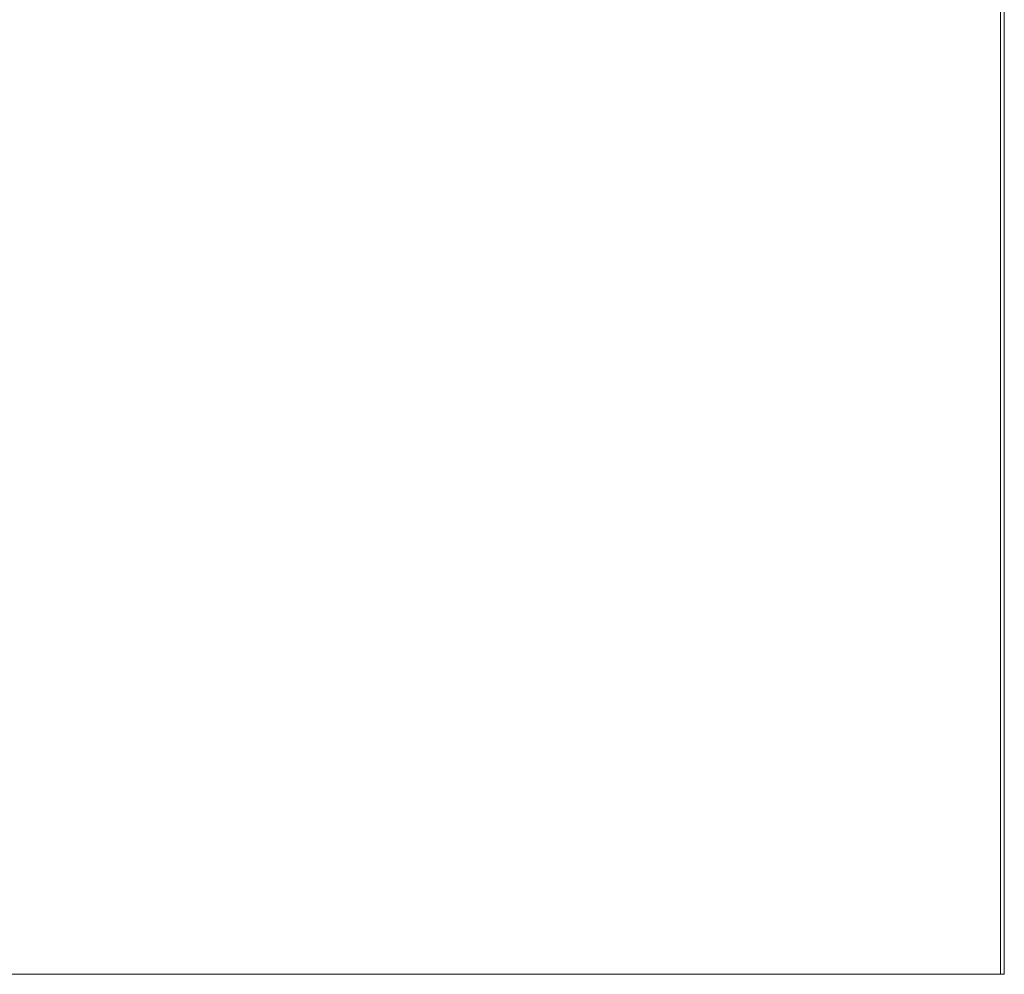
# Model space of a CAD drawing. Header units: inches. Extents: x -420 to -276, y -52 to 18.
# Tile 147 of 187: x -282 to -277, y -47 to -42. Entities that reach past the tile are written whole.
import ezdxf

# ---------------------------------------------------------------- set-up
doc = ezdxf.new("R2010")
doc.units = ezdxf.units.IN
doc.header["$LTSCALE"] = 32
doc.header["$MEASUREMENT"] = 0
doc.linetypes.add('Dash Style-1', pattern=[0.083328, 0.041656, -0.041672])
for name, color, linetype, lineweight in [('DashLine', 7, 'Dash Style-1', 13), ('Drawing', 7, 'Continuous', 18), ('None', 7, 'Continuous', 18), ('SolidLine', 7, 'Continuous', 15)]:
    doc.layers.add(name, color=color, linetype=linetype, lineweight=lineweight)

# ---------------------------------------------------------------- blocks, each defined once
blk = doc.blocks.new('Group-51')
at = {"layer": 'SolidLine', "flags": 128}
blk.add_lwpolyline([(69.7441, -30), (69.7441, -2.5591), (69.7638, -2.5591), (69.7638, -30)], close=True, dxfattribs=at)
blk = doc.blocks.new('Group-52')
at = {"layer": 'DashLine', "flags": 128}
blk.add_lwpolyline([(0, -2.5591), (69.7638, -2.5591), (69.7638, -30), (0, -30)], close=True, dxfattribs=at)
at = {"layer": 'SolidLine', "flags": 128}
blk.add_lwpolyline([(0, -2.5591), (69.7638, -2.5591), (69.7638, -30), (0, -30)], close=True, dxfattribs=at)
at = {"layer": 'None'}
blk.add_blockref('Group-51', (0, 0), dxfattribs=at)
blk = doc.blocks.new('Group-54')
at = {"layer": 'None'}
blk.add_blockref('Group-52', (0, 0), dxfattribs=at)
blk = doc.blocks.new('SL Credenza Desk Top (2D)-1')
at = {"layer": 'None'}
blk.add_blockref('Group-54', (0, 0), dxfattribs=at)
at = {"layer": 'Drawing', "color": 0, "flags": 1}
for tag in ['Tag', 'Catalog', 'Option1', 'Option2', 'Option3', 'Option4', 'Option5', 'Option6', 'Option7', 'Option8', 'Option9', 'Option10', 'Option11', 'Option12', 'Custom', 'FinishGroup', 'Discount', 'Item2', 'Item3', 'Item6', 'Item8', 'Item9', 'Item10', 'Item12', 'Item13', 'Item16', 'Item18', 'Item19', 'Item20', 'Item21', 'Item22', 'Item23', 'Item24', 'Item25', 'Item1', 'Item4', 'Item5', 'Item7', 'Item11', 'Item14', 'Item15', 'Item17']:
    blk.add_attdef(tag, (12.8843, -32.5069), '', height=0.00709, dxfattribs=at)

msp = doc.modelspace()

# ---------------------------------------------------------------- block references
at = {"layer": 'Drawing'}
msp.add_blockref('SL Credenza Desk Top (2D)-1', (-346.575, -17), dxfattribs=at)

doc.saveas('drawing.dxf')
